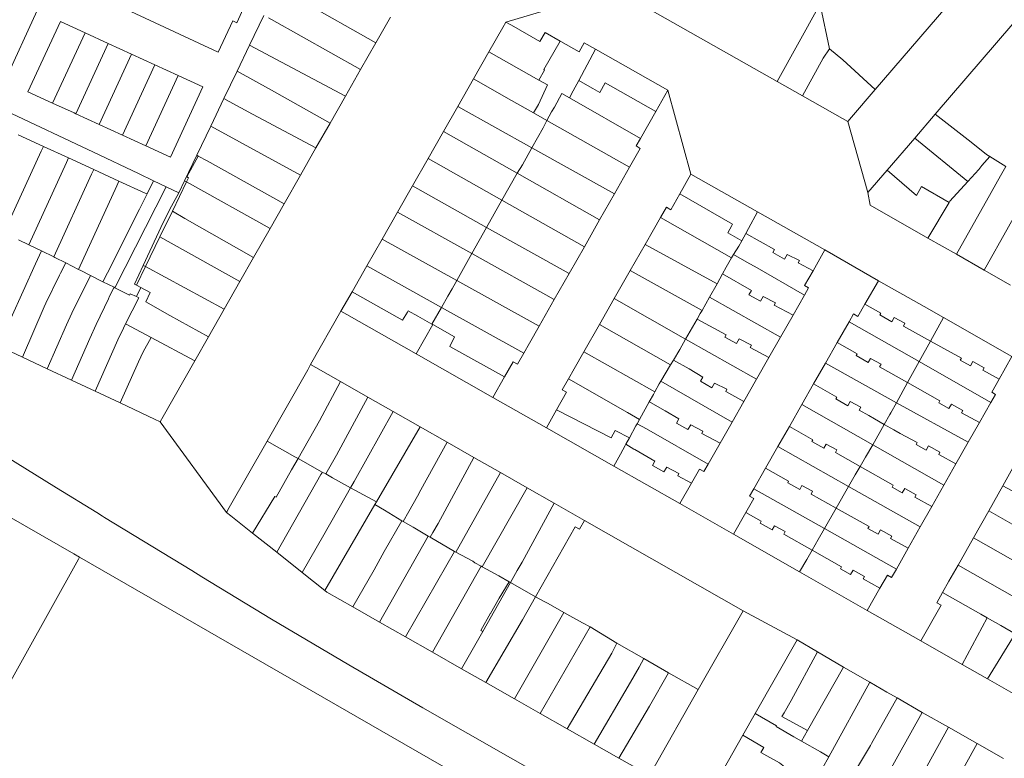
# Model space of a CAD drawing. Header units: metres. Extents: x 135785 to 137489, y 452643 to 455118.
# Tile 42 of 48: x 136951 to 137143, y 454431 to 454575. Entities that reach past the tile are written whole.
import ezdxf

# ---------------------------------------------------------------- set-up
doc = ezdxf.new("R2010")
doc.units = ezdxf.units.M
doc.layers.add('B-RO-KG-GRENS_PERCEEL-G', color=211, linetype='Continuous', lineweight=9)

msp = doc.modelspace()

# ---------------------------------------------------------------- linework, layer by layer
at = {"layer": 'B-RO-KG-GRENS_PERCEEL-G', "flags": 128}
for points in [[(137148.888, 454597.574), (137117.704, 454561.281)], [(137163.357, 454596.061), (137153.328, 454584.377), (137129.399, 454556.516)], [(136995.342, 454581.002), (136993.991, 454578.103), (136994.779, 454577.736), (136993.195, 454574.337), (136992.406, 454574.705), (136989.558, 454568.596), (136932.699, 454595.108)], [(137045.694, 454574.464), (137066.94, 454580.817)], [(136949.452, 454578.899), (136954.258, 454576.691), (136947.948, 454562.933), (136943.138, 454565.155)], [(137005.854, 454578.605), (137020.336, 454570.446)], [(137098.569, 454562.88), (137072.287, 454577.785)], [(137106.81, 454577.734), (137098.569, 454562.88)], [(137107.048, 454577.593), (137108.809, 454569.23)], [(136957.296, 454558.653), (136952.466, 454560.872), (136958.799, 454574.584), (136963.606, 454572.374)], [(136998.452, 454575.726), (136995.682, 454569.948)], [(137017.34, 454565.181), (137000, 454574.951), (136999.358, 454575.272)], [(137020.336, 454570.446), (137023.176, 454575.437)], [(137045.093, 454573.41), (137045.694, 454574.464)], [(137045.694, 454574.464), (137046.767, 454573.85)], [(137042.387, 454568.668), (137045.093, 454573.41)], [(137046.767, 454573.85), (137052.324, 454570.669)], [(137052.324, 454570.669), (137053.319, 454572.405)], [(137053.319, 454572.405), (137056.239, 454570.763)], [(136963.606, 454572.374), (136957.296, 454558.653)], [(136963.606, 454572.374), (136968.149, 454570.286)], [(137053.055, 454565.21), (137056.239, 454570.763)], [(137056.239, 454570.763), (137056.413, 454570.665)], [(137056.413, 454570.665), (137059.991, 454568.653)], [(136968.149, 454570.286), (136961.841, 454556.566)], [(136968.149, 454570.286), (136972.682, 454568.202)], [(136995.682, 454569.948), (136993.269, 454564.913)], [(137014.391, 454559.998), (136995.682, 454569.948)], [(137017.34, 454565.181), (137020.336, 454570.446)], [(137039.363, 454563.37), (137042.387, 454568.668)], [(137042.387, 454568.668), (137052.111, 454563.161)], [(137059.903, 454563.044), (137063.161, 454569.173)], [(137059.991, 454568.653), (137060.978, 454570.404), (137063.161, 454569.173)], [(137063.161, 454569.173), (137077.286, 454561.21)], [(137107.575, 454567.452), (137108.809, 454569.23)], [(137108.809, 454569.23), (137111.363, 454567.071)], [(136972.682, 454568.202), (136966.375, 454554.483)], [(136972.682, 454568.202), (136977.225, 454566.114)], [(137107.575, 454567.452), (137103.546, 454560.057)], [(137111.363, 454567.071), (137117.704, 454561.281)], [(136977.225, 454566.114), (136970.919, 454552.396)], [(136977.225, 454566.114), (136981.778, 454564.021)], [(136993.269, 454564.913), (136990.693, 454559.539)], [(137011.391, 454554.726), (137000, 454561.196), (136993.269, 454564.913)], [(137014.391, 454559.998), (137017.34, 454565.181)], [(137052.111, 454563.161), (137053.23, 454565.112)], [(137053.055, 454565.21), (137053.23, 454565.112)], [(136981.778, 454564.021), (136975.472, 454550.305)], [(136981.778, 454564.021), (136986.582, 454561.813), (136980.254, 454548.109), (136975.472, 454550.305)], [(137039.363, 454563.37), (137036.29, 454557.984)], [(137039.363, 454563.37), (137046.758, 454559.18)], [(137052.111, 454563.161), (137053.776, 454562.225)], [(137058.83, 454561.025), (137059.903, 454563.044)], [(137059.903, 454563.044), (137061.587, 454562.097)], [(137103.546, 454560.057), (137098.569, 454562.88)], [(137053.776, 454562.225), (137052.012, 454558.399)], [(137058.114, 454559.693), (137058.83, 454561.025)], [(137061.587, 454562.097), (137062.664, 454561.487)], [(137065.044, 454562.592), (137064.005, 454560.733), (137062.664, 454561.487)], [(137066.533, 454561.761), (137065.044, 454562.592)], [(137066.533, 454561.761), (137074.914, 454557.049)], [(137077.286, 454561.21), (137074.914, 454557.049)], [(137081.75, 454544.831), (137077.286, 454561.21)], [(137117.704, 454561.281), (137113.09, 454555.911)], [(136990.693, 454559.539), (136988.122, 454554.174)], [(136991.69, 454558.99), (136990.693, 454559.539)], [(136991.69, 454558.99), (136996.286, 454556.486)], [(137011.391, 454554.726), (137014.391, 454559.998)], [(137046.758, 454559.18), (137051.045, 454556.752)], [(137055.143, 454557.895), (137056.601, 454560.532), (137058.114, 454559.693)], [(137058.114, 454559.693), (137071.914, 454551.787)], [(137111.341, 454555.637), (137103.546, 454560.057)], [(136965.283, 454549.076), (136948.178, 454557.141)], [(136961.475, 454556.734), (136957.296, 454558.653)], [(137033.502, 454553.099), (137036.29, 454557.984)], [(137036.29, 454557.984), (137050.747, 454549.945)], [(137051.045, 454556.752), (137052.012, 454558.399)], [(137054.601, 454556.932), (137055.143, 454557.895)], [(137074.914, 454557.049), (137071.914, 454551.787)], [(136961.841, 454556.566), (136961.475, 454556.734)], [(136966.375, 454554.483), (136961.841, 454556.566)], [(137008.651, 454549.911), (136996.286, 454556.486)], [(137051.045, 454556.752), (137053.664, 454555.268)], [(137052.924, 454553.845), (137053.664, 454555.268)], [(137053.664, 454555.268), (137054.601, 454556.932)], [(137053.664, 454555.268), (137069.788, 454546.133)], [(137111.341, 454555.637), (137112.342, 454555.093)], [(137113.09, 454555.911), (137112.342, 454555.093)], [(137129.399, 454556.516), (137125.412, 454551.844)], [(137129.399, 454556.516), (137136.402, 454551.014), (137139.437, 454548.629), (137140.066, 454548.237)], [(136970.919, 454552.396), (136966.375, 454554.483)], [(136988.122, 454554.174), (136985.408, 454548.512)], [(136988.122, 454554.174), (137005.622, 454544.587)], [(137008.651, 454549.911), (137011.391, 454554.726)], [(137052.924, 454553.845), (137050.747, 454549.945)], [(137116.288, 454541.229), (137112.342, 454555.093)], [(136950.591, 454552.458), (136955.5, 454550.208)], [(136975.472, 454550.305), (136970.919, 454552.396)], [(137030.507, 454547.851), (137033.502, 454553.099)], [(137033.502, 454553.099), (137047.873, 454544.98)], [(137071.914, 454551.787), (137071.066, 454550.299), (137071.888, 454549.824), (137069.788, 454546.133)], [(137125.412, 454551.844), (137120.024, 454545.576)], [(137125.412, 454551.844), (137135.746, 454543.351)], [(136955.5, 454550.208), (136955.083, 454549.299)], [(136955.5, 454550.208), (136960.408, 454547.957)], [(137005.622, 454544.587), (137008.651, 454549.911)], [(137050.747, 454549.945), (137048.902, 454546.641)], [(137050.747, 454549.945), (137066.86, 454540.985)], [(136955.083, 454549.299), (136947.756, 454533.328)], [(136960.408, 454547.957), (136959.992, 454547.048)], [(136960.408, 454547.957), (136965.317, 454545.706)], [(136965.283, 454549.076), (136974.028, 454544.913)], [(136985.408, 454548.512), (136983.005, 454543.499)], [(136985.697, 454548.333), (136983.482, 454544.26), (136983.803, 454544.086)], [(136985.697, 454548.333), (136985.408, 454548.512)], [(136987.454, 454547.373), (136985.697, 454548.333)], [(137030.507, 454547.851), (137027.462, 454542.513)], [(137044.914, 454539.724), (137030.507, 454547.851)], [(137140.066, 454548.237), (137138.513, 454546.519)], [(137140.066, 454548.237), (137143.151, 454546.313)], [(136959.992, 454547.048), (136952.659, 454531.024)], [(136965.317, 454545.706), (136964.9, 454544.797)], [(136965.317, 454545.706), (136970.226, 454543.456)], [(136987.454, 454547.373), (137002.45, 454539.014)], [(137047.873, 454544.98), (137048.902, 454546.641)], [(137069.788, 454546.133), (137066.86, 454540.985)], [(137120.024, 454545.576), (137116.288, 454541.229)], [(137120.024, 454545.576), (137125.753, 454540.653), (137126.733, 454542.384)], [(137137.889, 454545.722), (137135.746, 454543.351)], [(137137.889, 454545.722), (137138.513, 454546.519)], [(137143.151, 454546.313), (137142.124, 454544.472)], [(136964.9, 454544.797), (136957.501, 454528.668)], [(136974.028, 454544.913), (136976.969, 454543.513)], [(136983.803, 454544.086), (136983.409, 454543.274)], [(137002.45, 454539.014), (137005.622, 454544.587)], [(137044.914, 454539.724), (137047.873, 454544.98)], [(137047.873, 454544.98), (137063.961, 454535.89)], [(137081.75, 454544.831), (137079.574, 454540.979)], [(137081.75, 454544.831), (137094.768, 454537.422)], [(137142.124, 454544.472), (137140.301, 454541.226)], [(136969.809, 454542.547), (136962.326, 454526.237)], [(136979.434, 454542.34), (136969.444, 454522.649)], [(136970.226, 454543.456), (136969.809, 454542.547)], [(136970.226, 454543.456), (136975.353, 454541.105)], [(136975.721, 454540.98), (136976.969, 454543.513)], [(136976.969, 454543.513), (136979.434, 454542.34)], [(136979.434, 454542.34), (136981.887, 454541.166)], [(136983.409, 454543.274), (136980.641, 454537.568)], [(136983.005, 454543.499), (136981.887, 454541.166)], [(136983.005, 454543.499), (136983.409, 454543.274)], [(136983.409, 454543.274), (136999.708, 454534.195)], [(137024.544, 454537.4), (137027.462, 454542.513)], [(137027.462, 454542.513), (137041.928, 454534.42)], [(137126.733, 454542.384), (137132.136, 454539.291)], [(137135.746, 454543.351), (137132.283, 454539.519)], [(137148.474, 454542.995), (137138.968, 454526.105)], [(136974.234, 454537.961), (136975.703, 454540.944)], [(136975.703, 454540.944), (136975.353, 454541.105)], [(136975.703, 454540.944), (136975.721, 454540.98)], [(136981.887, 454541.166), (136980.11, 454537.875)], [(137066.86, 454540.985), (137063.961, 454535.89)], [(137079.574, 454540.979), (137077.819, 454537.872)], [(137079.574, 454540.979), (137089.9, 454535.076), (137089.751, 454534.812)], [(137127.996, 454532.342), (137116.704, 454538.76), (137116.288, 454541.229)], [(137140.301, 454541.226), (137133.573, 454529.172)], [(136967.961, 454525.583), (136974.234, 454537.961)], [(136979.257, 454536.097), (136980.11, 454537.875)], [(137002.45, 454539.014), (136999.708, 454534.195)], [(137041.928, 454534.42), (137044.914, 454539.724)], [(137060.985, 454530.657), (137044.914, 454539.724)], [(137075.847, 454536.327), (137076.999, 454538.333), (137077.819, 454537.872)], [(137127.996, 454532.342), (137132.136, 454539.291)], [(137132.136, 454539.291), (137132.283, 454539.519)], [(136980.641, 454537.568), (136978.23, 454532.599)], [(136978.866, 454535.355), (136979.257, 454536.097)], [(136983.091, 454536.148), (136980.641, 454537.568)], [(136996.485, 454528.531), (136983.091, 454536.148)], [(137021.523, 454532.106), (137024.544, 454537.4)], [(137024.544, 454537.4), (137039.049, 454529.305)], [(137074.493, 454533.97), (137075.847, 454536.327)], [(137075.847, 454536.327), (137089.711, 454528.459)], [(137093.007, 454534.207), (137094.768, 454537.422)], [(137107.874, 454530.01), (137094.768, 454537.422)], [(136974.975, 454527.018), (136978.866, 454535.355)], [(136996.485, 454528.531), (136999.708, 454534.195)], [(137039.049, 454529.305), (137041.928, 454534.42)], [(137041.928, 454534.42), (137058.007, 454525.424)], [(137063.961, 454535.89), (137060.985, 454530.657)], [(137088.943, 454533.384), (137089.751, 454534.812)], [(137092.458, 454533.221), (137093.007, 454534.207)], [(136978.23, 454532.599), (136975.408, 454526.784)], [(136978.23, 454532.599), (136993.83, 454523.864)], [(137018.559, 454526.913), (137021.523, 454532.106)], [(137036.094, 454524.056), (137021.523, 454532.106)], [(137074.493, 454533.97), (137072.838, 454531.074)], [(137088.943, 454533.384), (137091.688, 454531.815)], [(137091.688, 454531.815), (137092.458, 454533.221)], [(137105.574, 454525.954), (137102.702, 454527.476), (137102.933, 454527.933), (137100.549, 454529.161), (137100.013, 454528.248), (137097.756, 454529.502), (137098.093, 454530.076), (137092.458, 454533.221)], [(137127.996, 454532.342), (137133.573, 454529.172)], [(136950.606, 454531.989), (136952.659, 454531.024)], [(136952.659, 454531.024), (136952.804, 454530.956)], [(136952.804, 454530.956), (136955.137, 454529.86)], [(137060.985, 454530.657), (137058.007, 454525.424)], [(137072.838, 454531.074), (137069.938, 454525.999)], [(137072.838, 454531.074), (137086.892, 454523.385)], [(137091.112, 454530.763), (137090.101, 454529.101)], [(137091.112, 454530.763), (137091.688, 454531.815)], [(136955.137, 454529.86), (136953.949, 454527.32)], [(136955.137, 454529.86), (136957.501, 454528.668)], [(136957.501, 454528.668), (136957.74, 454528.548)], [(136957.74, 454528.548), (136959.865, 454527.477)], [(136993.83, 454523.864), (136996.485, 454528.531)], [(137036.094, 454524.056), (137039.049, 454529.305)], [(137039.049, 454529.305), (137055.115, 454520.34)], [(137089.711, 454528.459), (137088.627, 454526.675)], [(137090.101, 454529.101), (137089.711, 454528.459)], [(137090.101, 454529.101), (137093.122, 454527.369)], [(137105.574, 454525.954), (137107.874, 454530.01)], [(137107.874, 454530.01), (137118.34, 454524)], [(137133.573, 454529.172), (137138.968, 454526.105)], [(136946.7, 454511.292), (136953.949, 454527.32)], [(136958.804, 454525.512), (136959.865, 454527.477)], [(136959.865, 454527.477), (136962.326, 454526.237)], [(136974.975, 454527.018), (136973.271, 454523.368), (136973.652, 454523.164)], [(136975.408, 454526.784), (136973.652, 454523.164)], [(136975.408, 454526.784), (136974.975, 454527.018)], [(136990.765, 454518.478), (136975.408, 454526.784)], [(137015.673, 454521.856), (137018.559, 454526.913)], [(137018.559, 454526.913), (137033.117, 454518.82)], [(137087.936, 454525.365), (137088.627, 454526.675)], [(137093.122, 454527.369), (137094.199, 454526.764)], [(137094.199, 454526.764), (137103.902, 454521.201)], [(136958.626, 454525.121), (136955.985, 454519.645)], [(136958.626, 454525.121), (136958.804, 454525.512)], [(136961.064, 454517.689), (136964.676, 454525.052)], [(136962.326, 454526.237), (136962.787, 454526.004)], [(136962.787, 454526.004), (136964.676, 454525.052)], [(136964.676, 454525.052), (136967.098, 454523.832)], [(136967.961, 454525.583), (136967.098, 454523.832)], [(137058.007, 454525.424), (137055.115, 454520.34)], [(137069.938, 454525.999), (137066.823, 454520.547)], [(137083.931, 454518.223), (137069.938, 454525.999)], [(137086.892, 454523.385), (137087.936, 454525.365)], [(137101.687, 454517.302), (137098.026, 454519.242), (137098.257, 454519.699), (137095.873, 454520.927), (137095.337, 454520.014), (137093.08, 454521.268), (137093.566, 454522.095), (137087.936, 454525.365)], [(137105.574, 454525.954), (137103.932, 454523.058), (137104.668, 454522.631), (137103.902, 454521.201)], [(137138.968, 454526.105), (137144.113, 454523.181)], [(136967.098, 454523.832), (136969.264, 454522.74)], [(136969.264, 454522.74), (136968.413, 454521.021)], [(136969.264, 454522.74), (136969.444, 454522.649)], [(136969.444, 454522.649), (136972.3, 454521.21), (136972.423, 454521.476)], [(136974.486, 454522.717), (136973.649, 454520.911)], [(136973.652, 454523.164), (136974.486, 454522.717)], [(136974.486, 454522.717), (136976.315, 454521.735), (136975.484, 454519.922)], [(136990.765, 454518.478), (136993.83, 454523.864)], [(137035.196, 454522.46), (137036.094, 454524.056)], [(137052.175, 454515.171), (137036.094, 454524.056)], [(137086.892, 454523.385), (137085.414, 454520.835)], [(137118.34, 454524), (137115.703, 454519.452)], [(137118.34, 454524), (137127.244, 454518.98), (137131.053, 454516.814)], [(136968.185, 454520.488), (136968.413, 454521.021)], [(136971.513, 454515.597), (136974.094, 454520.706)], [(136973.649, 454520.911), (136972.423, 454521.476)], [(136974.094, 454520.706), (136973.649, 454520.911)], [(137014.132, 454519.155), (137015.673, 454521.856)], [(137015.673, 454521.856), (137025.548, 454516.314), (137026.508, 454517.908)], [(137034.389, 454521.018), (137033.117, 454518.82)], [(137034.389, 454521.018), (137035.196, 454522.46)], [(137083.931, 454518.223), (137085.414, 454520.835)], [(137085.414, 454520.835), (137099.224, 454512.98)], [(137101.687, 454517.302), (137103.902, 454521.201)], [(136899.74, 454519.556), (136911.397, 454512.373), (136938.597, 454495.621), (136958.034, 454483.653), (136965.921, 454478.797), (136967.018, 454478.126), (136967.43, 454477.846), (136984.437, 454467.481), (136986.395, 454466.283), (137000, 454458.022), (137015.084, 454449.11), (137029.51, 454440.736), (137073.342, 454415.715)], [(136955.665, 454518.924), (136951.399, 454509.095)], [(136955.665, 454518.924), (136955.985, 454519.645)], [(136968.185, 454520.488), (136965.808, 454515.449)], [(136980.176, 454517.263), (136975.484, 454519.922)], [(137013.522, 454518.081), (137014.132, 454519.155)], [(137033.117, 454518.82), (137031.231, 454515.56)], [(137033.117, 454518.82), (137049.173, 454509.894)], [(137055.115, 454520.34), (137052.175, 454515.171)], [(137066.823, 454520.547), (137063.922, 454515.471)], [(137066.823, 454520.547), (137080.737, 454512.643)], [(137112.615, 454516.028), (137113.481, 454517.547), (137114.322, 454517.07), (137115.703, 454519.452)], [(137128.512, 454512.234), (137123.191, 454515.17), (137123.483, 454515.709), (137121.403, 454516.835), (137120.959, 454516.016), (137118.616, 454517.363), (137118.806, 454517.701), (137115.703, 454519.452)], [(136959.982, 454515.429), (136961.064, 454517.689)], [(136980.176, 454517.263), (136987.691, 454513.075)], [(136987.691, 454513.075), (136990.765, 454518.478)], [(137007.603, 454507.661), (137013.522, 454518.081)], [(137014.65, 454517.439), (137013.522, 454518.081)], [(137028.18, 454509.747), (137014.65, 454517.439)], [(137028.503, 454517.085), (137026.655, 454518.152), (137026.508, 454517.908)], [(137028.503, 454517.085), (137031.231, 454515.56)], [(137082.953, 454516.527), (137083.571, 454517.629)], [(137083.571, 454517.629), (137083.931, 454518.223)], [(137099.224, 454512.98), (137101.687, 454517.302)], [(137131.053, 454516.814), (137128.512, 454512.234)], [(137144.35, 454509.254), (137131.053, 454516.814)], [(136956.201, 454506.849), (136959.982, 454515.429)], [(136964.563, 454512.765), (136965.808, 454515.449)], [(136971.08, 454514.741), (136971.513, 454515.597)], [(136971.513, 454515.597), (136976.501, 454512.937)], [(137031.433, 454515.447), (137028.18, 454509.747)], [(137031.231, 454515.56), (137031.433, 454515.447)], [(137045.402, 454505.266), (137034.721, 454511.177), (137035.679, 454513.073), (137031.433, 454515.447)], [(137052.175, 454515.171), (137050.296, 454511.868)], [(137063.922, 454515.471), (137060.893, 454510.176)], [(137077.802, 454507.618), (137063.922, 454515.471)], [(137082.052, 454514.946), (137080.737, 454512.643)], [(137082.052, 454514.946), (137082.953, 454516.527)], [(137096.983, 454509.044), (137093.325, 454510.982), (137093.556, 454511.439), (137091.172, 454512.667), (137090.636, 454511.754), (137088.379, 454513.008), (137088.664, 454513.493), (137082.953, 454516.527)], [(137110.281, 454511.937), (137112.615, 454516.028)], [(137112.615, 454516.028), (137126.292, 454508.232)], [(136970.02, 454512.458), (136971.08, 454514.741)], [(136974.95, 454510.146), (136976.501, 454512.937)], [(136976.501, 454512.937), (136985.026, 454508.391)], [(136985.026, 454508.391), (136987.691, 454513.075)], [(137096.983, 454509.044), (137099.224, 454512.98)], [(136946.7, 454511.292), (136951.399, 454509.095)], [(136964.563, 454512.765), (136960.959, 454504.623)], [(136965.582, 454502.461), (136970.02, 454512.458)], [(137050.296, 454511.868), (137049.173, 454509.894)], [(137080.737, 454512.643), (137079.584, 454510.622)], [(137080.737, 454512.643), (137094.56, 454504.791)], [(137107.994, 454507.926), (137110.281, 454511.937)], [(137124.023, 454504.142), (137118.555, 454507.211), (137118.847, 454507.75), (137116.767, 454508.876), (137116.323, 454508.057), (137113.98, 454509.404), (137114.17, 454509.742), (137110.281, 454511.937)], [(137128.512, 454512.234), (137126.292, 454508.232)], [(137141.863, 454504.845), (137138.716, 454506.56), (137138.969, 454507.027), (137136.751, 454508.275), (137136.28, 454507.407), (137134.303, 454508.533), (137134.514, 454508.921), (137128.512, 454512.234)], [(136891.433, 454510.935), (136961.399, 454470.72), (136962.506, 454470.083)], [(136951.399, 454509.095), (136956.201, 454506.849)], [(136974.051, 454508.206), (136974.95, 454510.146)], [(137043.112, 454501.26), (137028.18, 454509.747)], [(137049.173, 454509.894), (137047.939, 454507.725), (137047.084, 454508.207)], [(137060.893, 454510.176), (137059, 454506.857)], [(137060.893, 454510.176), (137074.743, 454502.37)], [(137078.336, 454508.519), (137079.584, 454510.622)], [(137094.56, 454504.791), (137096.983, 454509.044)], [(137141.863, 454504.845), (137144.35, 454509.254)], [(136970.477, 454500.172), (136974.051, 454508.206)], [(136985.026, 454508.391), (136978.864, 454497.563)], [(137007.036, 454506.66), (137007.603, 454507.661)], [(137007.603, 454507.661), (137008.591, 454507.099)], [(137047.084, 454508.207), (137045.402, 454505.266)], [(137075.907, 454504.423), (137077.802, 454507.618)], [(137077.802, 454507.618), (137078.336, 454508.519)], [(137081.392, 454506.801), (137078.336, 454508.519)], [(137105.688, 454503.883), (137107.994, 454507.926)], [(137121.834, 454500.197), (137107.994, 454507.926)], [(137126.292, 454508.232), (137124.023, 454504.142)], [(137126.292, 454508.232), (137140.256, 454500.273)], [(136956.201, 454506.849), (136960.959, 454504.623)], [(137007.036, 454506.66), (136999.136, 454492.733)], [(137013.429, 454504.347), (137008.591, 454507.099)], [(137045.402, 454505.266), (137043.112, 454501.26)], [(137059, 454506.857), (137057.89, 454504.91)], [(137092.112, 454500.493), (137088.548, 454502.382), (137088.779, 454502.839), (137086.395, 454504.067), (137085.859, 454503.154), (137083.602, 454504.408), (137084.088, 454505.235), (137081.392, 454506.801)], [(136960.959, 454504.623), (136965.582, 454502.461)], [(137009.318, 454496.676), (137013.429, 454504.347)], [(137018.754, 454501.316), (137013.429, 454504.347)], [(137057.89, 454504.91), (137056.667, 454502.764), (137057.508, 454502.291)], [(137057.89, 454504.91), (137069.367, 454498.306)], [(137074.743, 454502.37), (137075.588, 454503.885)], [(137075.588, 454503.885), (137075.907, 454504.423)], [(137089.815, 454496.461), (137075.907, 454504.423)], [(137092.112, 454500.493), (137094.56, 454504.791)], [(137103.4, 454499.871), (137105.688, 454503.883)], [(137116.461, 454497.737), (137114.594, 454498.801), (137114.886, 454499.34), (137112.806, 454500.466), (137112.362, 454499.647), (137110.019, 454500.994), (137110.209, 454501.332), (137105.688, 454503.883)], [(137124.023, 454504.142), (137121.834, 454500.197)], [(137138.024, 454496.338), (137134.528, 454498.244), (137134.781, 454498.711), (137132.563, 454499.959), (137132.092, 454499.091), (137130.115, 454500.217), (137130.326, 454500.605), (137124.023, 454504.142)], [(137141.863, 454504.845), (137140.418, 454502.283), (137141.154, 454501.856), (137140.256, 454500.273)], [(136965.582, 454502.461), (136970.477, 454500.172)], [(137055.553, 454498.809), (137057.508, 454502.291)], [(137073.653, 454500.406), (137074.445, 454501.837)], [(137074.445, 454501.837), (137074.743, 454502.37)], [(136977.184, 454497.019), (136970.477, 454500.172)], [(137018.754, 454501.316), (137012.619, 454489.99)], [(137018.754, 454501.316), (137023.722, 454498.488)], [(137053.588, 454495.31), (137043.112, 454501.26)], [(137071.744, 454496.959), (137073.653, 454500.406)], [(137073.861, 454500.292), (137073.653, 454500.406)], [(137076.72, 454498.631), (137073.861, 454500.292)], [(137089.815, 454496.461), (137092.112, 454500.493)], [(137100.966, 454495.604), (137103.4, 454499.871)], [(137103.4, 454499.871), (137117.217, 454492.023)], [(137121.834, 454500.197), (137120.742, 454498.229)], [(137135.856, 454492.515), (137121.834, 454500.197)], [(137138.024, 454496.338), (137140.256, 454500.273)], [(136978.864, 454497.563), (136978.261, 454496.511)], [(137016.097, 454484.841), (137023.722, 454498.488)], [(137023.722, 454498.488), (137028.955, 454495.51)], [(137053.588, 454495.31), (137055.553, 454498.809)], [(137066.224, 454493.387), (137055.553, 454498.809)], [(137071.744, 454496.959), (137069.367, 454498.306)], [(137087.454, 454492.316), (137083.876, 454494.212), (137084.107, 454494.669), (137081.723, 454495.897), (137081.187, 454494.984), (137078.93, 454496.238), (137079.416, 454497.065), (137076.72, 454498.631)], [(137116.461, 454497.737), (137117.593, 454497.098)], [(137120.569, 454497.914), (137119.48, 454496)], [(137120.569, 454497.914), (137120.742, 454498.229)], [(136978.261, 454496.511), (136977.184, 454497.019)], [(136991.18, 454478.835), (136978.261, 454496.511)], [(137005.162, 454489.35), (137009.318, 454496.676)], [(137069.767, 454493.394), (137071.043, 454495.694)], [(137071.043, 454495.694), (137071.281, 454496.124)], [(137071.281, 454496.124), (137071.744, 454496.959)], [(137073.083, 454495.115), (137071.281, 454496.124)], [(137087.454, 454492.316), (137089.815, 454496.461)], [(137098.721, 454491.667), (137100.966, 454495.604)], [(137114.768, 454487.773), (137109.94, 454490.483), (137110.232, 454491.022), (137108.152, 454492.148), (137107.708, 454491.329), (137105.365, 454492.676), (137105.555, 454493.014), (137100.966, 454495.604)], [(137119.48, 454496), (137117.217, 454492.023)], [(137117.593, 454497.098), (137119.48, 454496)], [(137119.48, 454496), (137121.366, 454494.902)], [(137135.856, 454492.515), (137138.024, 454496.338)], [(137028.955, 454495.51), (137020.432, 454480.86)], [(137028.955, 454495.51), (137034.224, 454492.51)], [(137066.719, 454487.864), (137053.588, 454495.31)], [(137067.011, 454494.795), (137066.224, 454493.387)], [(137069.767, 454493.394), (137067.011, 454494.795)], [(137073.083, 454495.115), (137085.118, 454488.215)], [(137121.366, 454494.902), (137122.554, 454494.247)], [(137133.448, 454488.271), (137130.083, 454490.105), (137130.336, 454490.572), (137128.118, 454491.82), (137127.647, 454490.952), (137125.67, 454492.078), (137125.881, 454492.466), (137122.554, 454494.247)], [(136999.136, 454492.733), (136991.732, 454479.799)], [(137005.162, 454489.35), (137004.548, 454489.695), (136999.136, 454492.733)], [(137029.097, 454483.239), (137034.224, 454492.51)], [(137034.224, 454492.51), (137039.463, 454489.529)], [(137068.031, 454490.186), (137068.915, 454491.858)], [(137068.915, 454491.858), (137069.064, 454492.126)], [(137069.064, 454492.126), (137069.767, 454493.394)], [(137069.064, 454492.126), (137070.662, 454491.187)], [(137085.118, 454488.215), (137087.454, 454492.316)], [(137117.217, 454492.023), (137115.837, 454489.598)], [(137117.217, 454492.023), (137131.102, 454484.135)], [(137133.448, 454488.271), (137135.856, 454492.515)], [(137012.619, 454489.99), (137010.547, 454486.328)], [(137068.031, 454490.186), (137066.719, 454487.864)], [(137070.662, 454491.187), (137070.84, 454491.086)], [(137081.891, 454484.518), (137079.197, 454485.945), (137079.428, 454486.402), (137077.044, 454487.63), (137076.508, 454486.717), (137074.251, 454487.971), (137074.737, 454488.798), (137070.84, 454491.086)], [(137096.335, 454487.484), (137098.721, 454491.667)], [(137112.52, 454483.892), (137098.721, 454491.667)], [(137003.9, 454487.125), (137005.162, 454489.35)], [(137009.884, 454486.7), (137005.162, 454489.35)], [(137039.463, 454489.529), (137032.445, 454476.688)], [(137039.463, 454489.529), (137044.622, 454486.592)], [(137081.891, 454484.518), (137083.454, 454487.265), (137084.299, 454486.777), (137085.118, 454488.215)], [(137115.837, 454489.598), (137114.768, 454487.773)], [(137131.102, 454484.135), (137133.448, 454488.271)], [(137142.589, 454484.041), (137145.538, 454489.276)], [(137000.874, 454481.792), (137003.9, 454487.125)], [(137009.599, 454486.199), (137000.99, 454471.047)], [(137009.599, 454486.199), (137009.765, 454486.49)], [(137009.884, 454486.7), (137009.765, 454486.49)], [(137010.547, 454486.328), (137009.884, 454486.7)], [(137010.547, 454486.328), (137011.898, 454485.555)], [(137035.933, 454471.083), (137044.622, 454486.592)], [(137044.622, 454486.592), (137049.81, 454483.639)], [(137079.629, 454480.543), (137066.719, 454487.864)], [(137094.037, 454483.454), (137096.335, 454487.484)], [(137110.096, 454479.677), (137105.21, 454482.419), (137105.502, 454482.958), (137103.422, 454484.084), (137102.978, 454483.265), (137100.635, 454484.612), (137100.825, 454484.95), (137096.335, 454487.484)], [(137113.806, 454486.129), (137112.52, 454483.892)], [(137114.768, 454487.773), (137113.806, 454486.129)], [(137128.745, 454479.979), (137125.429, 454481.787), (137125.682, 454482.254), (137123.464, 454483.502), (137122.993, 454482.634), (137121.016, 454483.76), (137121.227, 454484.148), (137114.768, 454487.773)], [(137011.898, 454485.555), (137015.397, 454483.63)], [(137016.097, 454484.841), (137015.397, 454483.63)], [(137079.629, 454480.543), (137081.891, 454484.518)], [(137128.745, 454479.979), (137131.102, 454484.135)], [(137015.397, 454483.63), (137013.411, 454480.191)], [(137015.397, 454483.63), (137020.432, 454480.86)], [(137028.449, 454482.029), (137029.097, 454483.239)], [(137049.81, 454483.639), (137041.058, 454468.219)], [(137049.81, 454483.639), (137055.097, 454480.63)], [(137094.037, 454483.454), (137093.217, 454482.017), (137094.019, 454481.53), (137092.466, 454478.791)], [(137094.037, 454483.454), (137107.803, 454475.689)], [(137112.52, 454483.892), (137110.096, 454479.677)], [(137126.498, 454476.017), (137112.52, 454483.892)], [(137139.842, 454479.166), (137142.589, 454484.041)], [(137157.545, 454476.011), (137142.589, 454484.041)], [(136996.285, 454474.793), (137000.636, 454481.929)], [(137000.636, 454481.929), (137000.874, 454481.792)], [(137020.15, 454480.375), (137010.375, 454463.574)], [(137020.432, 454480.86), (137020.15, 454480.375)], [(137022.039, 454479.235), (137020.15, 454480.375)], [(137026.742, 454479.025), (137028.449, 454482.029)], [(137055.097, 454480.63), (137048.83, 454469.151)], [(137055.097, 454480.63), (137060.999, 454477.27)], [(137079.629, 454480.543), (137090.085, 454474.593)], [(136991.732, 454479.799), (136991.18, 454478.835)], [(136992.03, 454478.162), (136991.18, 454478.835)], [(137011.024, 454475.979), (137013.411, 454480.191)], [(137022.039, 454479.235), (137025.382, 454477.218)], [(137025.629, 454477.069), (137026.742, 454479.025)], [(137090.085, 454474.593), (137092.466, 454478.791)], [(137105.385, 454471.461), (137099.858, 454474.563), (137100.15, 454475.102), (137098.07, 454476.228), (137097.626, 454475.409), (137095.283, 454476.756), (137095.473, 454477.094), (137092.466, 454478.791)], [(137110.096, 454479.677), (137107.803, 454475.689)], [(137124.134, 454471.85), (137120.699, 454473.723), (137120.952, 454474.19), (137118.734, 454475.438), (137118.263, 454474.57), (137116.286, 454475.696), (137116.497, 454476.084), (137110.096, 454479.677)], [(137126.498, 454476.017), (137128.745, 454479.979)], [(137136.842, 454473.84), (137139.842, 454479.166)], [(137154.409, 454470.832), (137139.842, 454479.166)], [(136992.03, 454478.162), (136996.285, 454474.793)], [(137025.382, 454477.218), (137021.952, 454471.229)], [(137025.382, 454477.218), (137025.629, 454477.069)], [(137027.568, 454475.949), (137025.629, 454477.069)], [(137031.437, 454474.884), (137032.445, 454476.688)], [(137060.025, 454475.55), (137060.999, 454477.27)], [(137060.999, 454477.27), (137091.943, 454459.657)], [(137000.99, 454471.047), (136996.285, 454474.793)], [(137010.151, 454474.486), (137005.937, 454467.109)], [(137011.024, 454475.979), (137010.151, 454474.486)], [(137027.568, 454475.949), (137030.539, 454474.215)], [(137031.437, 454474.884), (137030.943, 454473.98)], [(137051.486, 454462.38), (137059.203, 454476.018)], [(137060.025, 454475.55), (137059.203, 454476.018)], [(137102.965, 454467.233), (137090.085, 454474.593)], [(137107.803, 454475.689), (137106.585, 454473.571)], [(137107.803, 454475.689), (137121.826, 454467.78)], [(137124.134, 454471.85), (137126.498, 454476.017)], [(137030.539, 454474.215), (137021.004, 454457.448)], [(137030.539, 454474.215), (137030.943, 454473.98)], [(137030.943, 454473.98), (137035.651, 454471.232)], [(137105.385, 454471.461), (137106.585, 454473.571)], [(137133.869, 454468.562), (137136.842, 454473.84)], [(137136.842, 454473.84), (137151.317, 454465.7)], [(137005.937, 454467.109), (137000.99, 454471.047)], [(137021.952, 454471.229), (137019.987, 454467.648)], [(137035.651, 454471.232), (137034.16, 454468.602)], [(137035.933, 454471.083), (137035.651, 454471.232)], [(137039.246, 454469.332), (137035.933, 454471.083)], [(137104.366, 454469.67), (137105.385, 454471.461)], [(137118.629, 454464.078), (137115.347, 454465.867), (137115.6, 454466.334), (137113.382, 454467.582), (137112.911, 454466.714), (137110.934, 454467.84), (137111.145, 454468.228), (137105.385, 454471.461)], [(137121.826, 454467.78), (137124.134, 454471.85)], [(136962.311, 454469.732), (136941.416, 454432.188), (136932.262, 454419.428)], [(136962.506, 454470.083), (136962.311, 454469.732)], [(136962.506, 454470.083), (137030.528, 454430.968)], [(137039.246, 454469.332), (137039.633, 454469.006)], [(137040.869, 454468.323), (137039.633, 454469.006)], [(137047.896, 454467.503), (137048.83, 454469.151)], [(137104.366, 454469.67), (137102.965, 454467.233)], [(137010.375, 454463.574), (137005.937, 454467.109)], [(137019.987, 454467.648), (137015.829, 454460.389)], [(137034.16, 454468.602), (137026.137, 454454.53)], [(137040.869, 454468.323), (137031.367, 454451.557)], [(137041.058, 454468.219), (137040.869, 454468.323)], [(137044.276, 454466.441), (137041.058, 454468.219)], [(137047.896, 454467.503), (137046.567, 454465.151)], [(137116.112, 454459.72), (137102.965, 454467.233)], [(137118.629, 454464.078), (137120.074, 454466.578), (137120.875, 454466.104), (137121.826, 454467.78)], [(137132.09, 454465.405), (137133.869, 454468.562)], [(137148.193, 454460.421), (137133.869, 454468.562)], [(137046.567, 454465.151), (137041.174, 454455.607)], [(137044.276, 454466.441), (137046.322, 454465.289)], [(137044.379, 454462.095), (137046.322, 454465.289)], [(137046.322, 454465.289), (137046.567, 454465.151)], [(137046.567, 454465.151), (137051.486, 454462.38)], [(137130.849, 454463.202), (137132.09, 454465.405)], [(137015.829, 454460.389), (137010.752, 454463.274), (137010.375, 454463.574)], [(137116.112, 454459.72), (137118.629, 454464.078)], [(137130.849, 454463.202), (137129.717, 454461.193), (137130.542, 454460.728)], [(137138.296, 454458.984), (137130.849, 454463.202)], [(137042.68, 454459.132), (137044.379, 454462.095)], [(137048.921, 454457.851), (137051.486, 454462.38)], [(137053.173, 454461.458), (137051.486, 454462.38)], [(137053.173, 454461.458), (137053.904, 454461.044)], [(137057.007, 454459.313), (137053.904, 454461.044)], [(137021.004, 454457.448), (137015.829, 454460.389)], [(137040.805, 454455.817), (137042.654, 454459.146)], [(137042.654, 454459.146), (137042.68, 454459.132)], [(137057.007, 454459.313), (137047.379, 454442.456)], [(137060.633, 454457.291), (137057.007, 454459.313)], [(137091.943, 454459.657), (137083.198, 454444.275)], [(137091.943, 454459.657), (137102.473, 454453.96)], [(137116.112, 454459.72), (137126.598, 454453.769)], [(137126.598, 454453.769), (137130.542, 454460.728)], [(137026.137, 454454.53), (137021.004, 454457.448)], [(137048.921, 454457.851), (137041.79, 454445.633)], [(137060.633, 454457.291), (137062.097, 454456.489)], [(137139.548, 454458.272), (137134.651, 454449.183)], [(137138.296, 454458.984), (137139.548, 454458.272)], [(137139.548, 454458.272), (137142.182, 454456.774)], [(137041.174, 454455.607), (137037.058, 454448.323)], [(137040.805, 454455.817), (137041.174, 454455.607)], [(137062.097, 454456.489), (137052.362, 454439.624)], [(137062.097, 454456.489), (137067.349, 454453.326)], [(137142.182, 454456.774), (137144.973, 454455.129)], [(137031.367, 454451.557), (137026.137, 454454.53)], [(137094.322, 454439.618), (137102.473, 454453.96)], [(137102.473, 454453.96), (137106.465, 454451.633)], [(137134.651, 454449.183), (137126.598, 454453.769)], [(137144.973, 454455.129), (137139.592, 454446.369)], [(137037.058, 454448.323), (137031.367, 454451.557)], [(137067.349, 454453.326), (137066.342, 454451.398)], [(137072.615, 454450.305), (137067.349, 454453.326)], [(137106.465, 454451.633), (137101.306, 454442.173)], [(137106.465, 454451.633), (137111.542, 454448.674)], [(137066.342, 454451.398), (137057.646, 454436.621)], [(137071.659, 454448.62), (137072.615, 454450.305)], [(137072.615, 454450.305), (137077.415, 454447.57)], [(137041.79, 454445.633), (137037.058, 454448.323)], [(137071.659, 454448.62), (137070.005, 454445.704)], [(137104.487, 454436.266), (137111.542, 454448.674)], [(137111.542, 454448.674), (137116.655, 454445.694)], [(137139.592, 454446.369), (137134.651, 454449.183)], [(137070.005, 454445.704), (137062.889, 454433.641)], [(137077.415, 454447.57), (137073.697, 454441.014)], [(137077.415, 454447.57), (137083.198, 454444.275)], [(137108.675, 454431.175), (137116.655, 454445.694)], [(137116.655, 454445.694), (137119.991, 454443.749), (137121.954, 454442.634)], [(137145.039, 454443.267), (137139.592, 454446.369)], [(137047.379, 454442.456), (137041.79, 454445.633)], [(137083.198, 454444.275), (137074.271, 454428.575)], [(137052.362, 454439.624), (137047.379, 454442.456)], [(137101.306, 454442.173), (137099.919, 454439.742)], [(137121.954, 454442.634), (137117.009, 454433.767)], [(137121.954, 454442.634), (137126.892, 454439.828)], [(137073.697, 454441.014), (137067.736, 454430.886)], [(137057.646, 454436.621), (137052.362, 454439.624)], [(137091.904, 454435.363), (137094.322, 454439.618)], [(137098.457, 454437.181), (137094.322, 454439.618)], [(137099.523, 454439.048), (137099.919, 454439.742)], [(137099.523, 454439.048), (137101.047, 454438.181)], [(137101.047, 454438.181), (137104.487, 454436.266)], [(137119.578, 454426.763), (137126.892, 454439.828)], [(137126.892, 454439.828), (137132.014, 454436.918)], [(137062.889, 454433.641), (137057.646, 454436.621)], [(137101.856, 454435.067), (137098.382, 454437.05), (137098.457, 454437.181)], [(137103.328, 454434.227), (137104.487, 454436.266)], [(137132.014, 454436.918), (137122.943, 454420.529)], [(137132.014, 454436.918), (137137.566, 454433.764)], [(137084.076, 454421.586), (137091.904, 454435.363)], [(137100.348, 454428.949), (137099.057, 454429.97), (137095.404, 454431.975), (137095.969, 454433.005), (137091.904, 454435.363)], [(137103.328, 454434.227), (137101.856, 454435.067)], [(137107.033, 454432.112), (137103.328, 454434.227)], [(137067.736, 454430.886), (137062.889, 454433.641)], [(137113.483, 454427.842), (137116.769, 454433.339)], [(137116.769, 454433.339), (137117.009, 454433.767)], [(137128.535, 454417.436), (137137.566, 454433.764)], [(137137.566, 454433.764), (137142.692, 454430.852)], [(137030.528, 454430.968), (137097.114, 454392.715)], [(137072.685, 454428.073), (137067.736, 454430.886)], [(137107.033, 454432.112), (137108.675, 454431.175)], [(137108.675, 454431.175), (137107.401, 454428.943)]]:
    msp.add_lwpolyline(points, dxfattribs=at)

doc.saveas('drawing.dxf')
